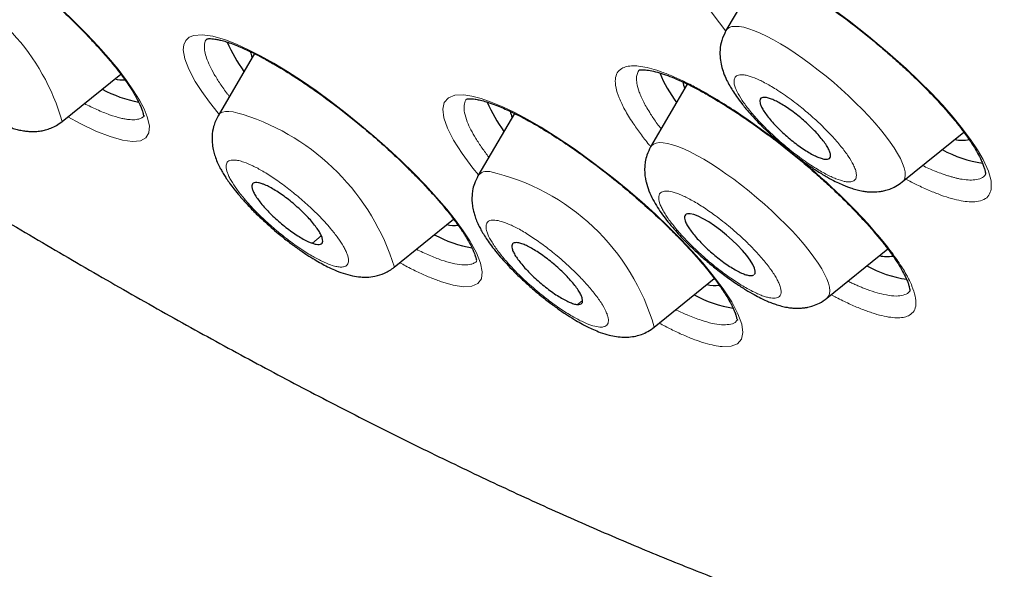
# Model space of a CAD drawing. Header units: millimetres. Extents: x 8 to 1352, y 12 to 1248.
# Tile 108 of 126: x 1183.36 to 1196.31, y 556.24 to 563.47. Entities that reach past the tile are written whole.
import ezdxf

# ---------------------------------------------------------------- set-up
doc = ezdxf.new("R2010")
doc.units = ezdxf.units.MM

msp = doc.modelspace()

# ---------------------------------------------------------------- linework, layer by layer
at = {"color": 7, "linetype": 'Continuous', "lineweight": 30}
for p, q in [((1193.14, 564.154), (1192.653, 563.322)), ((1186.448, 563.02), (1185.97, 562.202)), ((1183.919, 562.127), (1184.689, 562.751)), ((1192.144, 562.619), (1191.662, 561.793)), ((1189.87, 562.233), (1189.39, 561.412)), ((1194.972, 561.332), (1195.782, 561.988)), ((1196.069, 561.43), (1196.067, 561.428)), ((1188.289, 560.212), (1189.069, 560.845)), ((1193.981, 559.803), (1194.782, 560.453)), ((1191.709, 559.423), (1192.499, 560.063))]:
    msp.add_line(p, q, dxfattribs=at)
at = {"color": 252, "linetype": 'Continuous', "lineweight": 0}
for p, q in [((1193.099, 562.405), (1193.118, 562.437)), ((1184.157, 562.1), (1183.994, 562.188)), ((1187.328, 560.626), (1187.211, 560.526)), ((1195.078, 559.899), (1195.04, 559.865)), ((1190.765, 559.774), (1190.7, 559.721))]:
    msp.add_line(p, q, dxfattribs=at)
at = {"color": 252, "linetype": 'Continuous', "lineweight": 0, "flags": 128}
for points in [[(1183.356, 564.084), (1183.544, 563.928), (1183.73, 563.767), (1183.908, 563.605), (1184.078, 563.442), (1184.241, 563.279), (1184.391, 563.119), (1184.529, 562.964), (1184.654, 562.813), (1184.765, 562.667), (1184.859, 562.532), (1184.936, 562.407), (1184.996, 562.292), (1185.039, 562.188), (1185.066, 562.07), (1185.06, 561.978), (1185.02, 561.912), (1184.948, 561.873), (1184.845, 561.864), (1184.711, 561.882), (1184.549, 561.928), (1184.364, 562.001), (1184.157, 562.1), (1184.157, 562.1)], [(1192.651, 563.316), (1192.566, 563.422), (1192.459, 563.568)], [(1194.077, 563.594), (1194.274, 563.449), (1194.53, 563.248), (1194.78, 563.04), (1195.022, 562.823), (1195.194, 562.659), (1195.355, 562.499), (1195.504, 562.34), (1195.641, 562.184), (1195.765, 562.032), (1195.872, 561.889), (1195.962, 561.754), (1196.035, 561.628), (1196.105, 561.476), (1196.141, 561.346), (1196.143, 561.239), (1196.143, 561.239)], [(1194.972, 561.332), (1194.991, 561.353), (1195.006, 561.384), (1195.012, 561.422), (1195.009, 561.467), (1194.997, 561.518), (1194.977, 561.575), (1194.948, 561.639), (1194.911, 561.707), (1194.866, 561.78), (1194.813, 561.857), (1194.753, 561.938), (1194.686, 562.022), (1194.612, 562.108), (1194.533, 562.196), (1194.449, 562.284), (1194.359, 562.374), (1194.266, 562.463), (1194.17, 562.551), (1194.071, 562.638), (1193.97, 562.722), (1193.868, 562.804), (1193.766, 562.882), (1193.664, 562.956), (1193.564, 563.025), (1193.465, 563.09), (1193.369, 563.149), (1193.276, 563.202), (1193.188, 563.248), (1193.104, 563.288), (1193.026, 563.321), (1192.953, 563.347), (1192.887, 563.365), (1192.828, 563.376), (1192.776, 563.378), (1192.732, 563.374), (1192.696, 563.361), (1192.668, 563.341), (1192.653, 563.322)], [(1185.983, 562.224), (1185.973, 562.236), (1185.856, 562.383), (1185.755, 562.522), (1185.671, 562.652), (1185.584, 562.813), (1185.531, 562.951), (1185.511, 563.067), (1185.518, 563.137), (1185.544, 563.193), (1185.588, 563.234), (1185.651, 563.259), (1185.762, 563.268), (1185.901, 563.248), (1186.069, 563.199), (1186.211, 563.144), (1186.364, 563.075), (1186.527, 562.992), (1186.702, 562.894), (1186.882, 562.785), (1187.068, 562.664), (1187.259, 562.533), (1187.45, 562.394), (1187.643, 562.246), (1187.833, 562.093), (1188.02, 561.935), (1188.203, 561.773), (1188.378, 561.611), (1188.543, 561.45), (1188.7, 561.289), (1188.846, 561.129), (1188.978, 560.976), (1189.094, 560.831), (1189.196, 560.691), (1189.283, 560.559), (1189.371, 560.4), (1189.425, 560.264), (1189.447, 560.149), (1189.435, 560.059), (1189.389, 559.997), (1189.311, 559.962), (1189.201, 559.955), (1189.062, 559.976), (1188.895, 560.024), (1188.895, 560.024)], [(1189.397, 561.424), (1189.322, 561.515), (1189.18, 561.707), (1189.069, 561.881), (1188.989, 562.038), (1188.941, 562.175), (1188.927, 562.288), (1188.947, 562.376), (1189, 562.438), (1189.084, 562.471), (1189.202, 562.476), (1189.309, 562.461), (1189.43, 562.43), (1189.565, 562.383), (1189.715, 562.321), (1189.874, 562.245), (1190.044, 562.154), (1190.223, 562.051), (1190.406, 561.936), (1190.66, 561.766), (1190.915, 561.581), (1191.173, 561.382), (1191.362, 561.227), (1191.546, 561.069), (1191.725, 560.907), (1191.898, 560.742), (1192.059, 560.582), (1192.209, 560.424), (1192.347, 560.269), (1192.473, 560.116), (1192.616, 559.927), (1192.728, 559.754), (1192.81, 559.598), (1192.86, 559.462), (1192.875, 559.352), (1192.857, 559.265), (1192.805, 559.205), (1192.721, 559.172), (1192.604, 559.168), (1192.604, 559.168)], [(1186.3, 562.217), (1186.231, 562.238), (1186.168, 562.252), (1186.113, 562.258), (1186.066, 562.257), (1186.027, 562.248), (1185.995, 562.231), (1185.973, 562.206), (1185.97, 562.202)], [(1191.699, 561.829), (1191.673, 561.808), (1191.662, 561.793)], [(1193.981, 559.803), (1193.982, 559.804), (1194.003, 559.829), (1194.016, 559.861), (1194.021, 559.901), (1194.016, 559.947), (1194.003, 560), (1193.981, 560.058), (1193.951, 560.122), (1193.912, 560.192), (1193.865, 560.266), (1193.811, 560.343), (1193.749, 560.425), (1193.681, 560.509), (1193.606, 560.596), (1193.526, 560.684), (1193.44, 560.773), (1193.35, 560.862), (1193.257, 560.951), (1193.16, 561.039), (1193.06, 561.125), (1192.959, 561.209), (1192.857, 561.29), (1192.755, 561.367), (1192.653, 561.441), (1192.553, 561.509), (1192.455, 561.573), (1192.36, 561.631), (1192.268, 561.682), (1192.18, 561.728), (1192.097, 561.766), (1192.02, 561.798), (1191.948, 561.822), (1191.884, 561.839), (1191.826, 561.848), (1191.775, 561.849), (1191.733, 561.843), (1191.699, 561.829)]]:
    msp.add_lwpolyline(points, dxfattribs=at)
at = {"color": 7, "linetype": 'Continuous', "lineweight": 30, "flags": 128}
msp.add_lwpolyline([(1193.022, 560.114), (1193.035, 560.128), (1193.038, 560.158), (1193.029, 560.197), (1193.006, 560.247), (1192.972, 560.302), (1192.926, 560.365), (1192.87, 560.43), (1192.805, 560.499), (1192.735, 560.567), (1192.658, 560.634), (1192.581, 560.697), (1192.502, 560.755), (1192.426, 560.806), (1192.353, 560.849), (1192.288, 560.881), (1192.23, 560.903), (1192.182, 560.914), (1192.145, 560.914), (1192.128, 560.907), (1192.128, 560.907)], dxfattribs=at)
at = {"color": 252, "linetype": 'Continuous', "lineweight": 0}
for centre, radius, start, end in [((1181.15, 561.333), 2.881, 15.9991, 69.5828), ((1185.379, 559.314), 3.046, 17.1613, 72.4045), ((1189.509, 561.325), 0.147, 76.2725, 143.6747), ((1188.896, 558.613), 2.928, 16.0578, 77.2157)]:
    msp.add_arc(centre, radius, start, end, dxfattribs=at)
at = {"color": 7, "linetype": 'Continuous', "lineweight": 30}
for centre, radius, start, end in [((1188, 564.002), 2.082, 203.5008, 215.7472), ((1186.998, 563.189), 0.62, 193.2863, 200.6963), ((1193.685, 563.588), 2.074, 203.3638, 215.7597), ((1184.722, 563.189), 0.514, 257.4432, 272.6764), ((1192.676, 562.775), 0.605, 192.1357, 200.7412), ((1185.277, 564.131), 1.785, 242.1654, 258.7089), ((1191.42, 563.212), 2.081, 203.4893, 215.7483), ((1190.414, 562.398), 0.615, 192.9155, 200.7108), ((1195.762, 562.255), 0.375, 254.7941, 283.9246), ((1196.238, 563.087), 1.521, 240.8785, 262.132), ((1189.086, 561.222), 0.462, 256.7063, 275.4782), ((1189.633, 562.182), 1.747, 242.06, 259.4799), ((1194.773, 560.774), 0.423, 256.2059, 280.55), ((1195.253, 561.574), 1.538, 240.9609, 261.704), ((1192.504, 560.412), 0.442, 256.456, 278.022), ((1193.039, 561.358), 1.711, 241.9533, 260.2514)]:
    msp.add_arc(centre, radius, start, end, dxfattribs=at)
for points, knots in [([(1165.151, 573.986), (1165.322, 573.84), (1165.56, 573.637), (1165.911, 573.338), (1166.21, 573.086), (1166.567, 572.786), (1166.943, 572.472), (1167.338, 572.145), (1167.747, 571.808), (1168.168, 571.464), (1168.597, 571.115), (1169.034, 570.763), (1169.477, 570.409), (1169.925, 570.054), (1170.378, 569.698), (1170.834, 569.341), (1171.293, 568.986), (1171.755, 568.631), (1172.22, 568.277), (1172.686, 567.925), (1173.154, 567.574), (1173.623, 567.226), (1174.093, 566.88), (1174.564, 566.536), (1175.036, 566.195), (1175.508, 565.857), (1175.981, 565.521), (1176.453, 565.189), (1176.925, 564.86), (1177.397, 564.535), (1177.869, 564.213), (1178.34, 563.895), (1178.809, 563.58), (1179.278, 563.27), (1179.746, 562.963), (1180.213, 562.661), (1180.678, 562.363), (1181.142, 562.069), (1181.604, 561.779), (1182.064, 561.495), (1182.523, 561.214), (1182.979, 560.939), (1183.433, 560.668), (1183.885, 560.402), (1184.334, 560.141), (1184.781, 559.885), (1185.225, 559.634), (1185.667, 559.388), (1186.105, 559.148), (1186.541, 558.913), (1186.973, 558.683), (1187.402, 558.459), (1187.828, 558.241), (1188.25, 558.028), (1188.669, 557.82), (1189.084, 557.619), (1189.496, 557.423), (1189.903, 557.233), (1190.307, 557.049), (1190.706, 556.871), (1191.102, 556.699), (1191.493, 556.533), (1191.879, 556.373), (1192.262, 556.22), (1192.639, 556.073), (1193.013, 555.932), (1193.381, 555.797), (1193.745, 555.669), (1194.103, 555.547), (1194.457, 555.431), (1194.806, 555.323), (1195.149, 555.22), (1195.488, 555.125), (1195.821, 555.036), (1196.149, 554.953), (1196.471, 554.878), (1196.788, 554.809), (1197.099, 554.747), (1197.405, 554.692), (1197.705, 554.644), (1197.999, 554.602), (1198.288, 554.568), (1198.57, 554.54), (1198.847, 554.52), (1199.118, 554.506), (1199.383, 554.5), (1199.642, 554.501), (1199.894, 554.509), (1200.141, 554.524), (1200.381, 554.547), (1200.615, 554.576), (1200.843, 554.613), (1201.065, 554.658), (1201.28, 554.709), (1201.488, 554.768), (1201.69, 554.834), (1201.884, 554.906), (1202.071, 554.986), (1202.25, 555.071), (1202.42, 555.162), (1202.581, 555.256), (1202.73, 555.353), (1202.868, 555.45), (1202.995, 555.546), (1203.109, 555.638), (1203.212, 555.727), (1203.305, 555.811), (1203.388, 555.889), (1203.463, 555.963), (1203.531, 556.031), (1203.594, 556.096), (1203.651, 556.156), (1203.704, 556.214), (1203.755, 556.268), (1203.803, 556.321), (1203.849, 556.372), (1203.895, 556.424), (1203.942, 556.476), (1203.99, 556.531), (1204.042, 556.589), (1204.103, 556.657), (1204.163, 556.725), (1204.205, 556.772), (1204.222, 556.792)], [0, 0, 0, 0, 0.010665, 0.014904, 0.021954, 0.029265, 0.037106, 0.045289, 0.053741, 0.062402, 0.071229, 0.080191, 0.089264, 0.098431, 0.107676, 0.116989, 0.12636, 0.135782, 0.145248, 0.154753, 0.164294, 0.173866, 0.183466, 0.193091, 0.20274, 0.212409, 0.222098, 0.231804, 0.241526, 0.251264, 0.261014, 0.270778, 0.280553, 0.290339, 0.300135, 0.30994, 0.319754, 0.329577, 0.339406, 0.349243, 0.359087, 0.368936, 0.378792, 0.388652, 0.398518, 0.408388, 0.418262, 0.42814, 0.438022, 0.447907, 0.457795, 0.467685, 0.477578, 0.487473, 0.497369, 0.507267, 0.517166, 0.527066, 0.536966, 0.546867, 0.556768, 0.566668, 0.576567, 0.586466, 0.596362, 0.606257, 0.61615, 0.62604, 0.635927, 0.64581, 0.655688, 0.665562, 0.675431, 0.685294, 0.695149, 0.704998, 0.714837, 0.724668, 0.734488, 0.744296, 0.754091, 0.763871, 0.773635, 0.783381, 0.793106, 0.802808, 0.812483, 0.822127, 0.831737, 0.841307, 0.850829, 0.860295, 0.869695, 0.879014, 0.888234, 0.897332, 0.906276, 0.915022, 0.923514, 0.93168, 0.93943, 0.946669, 0.953304, 0.959268, 0.964536, 0.969122, 0.973071, 0.976448, 0.979323, 0.981767, 0.98385, 0.985634, 0.987178, 0.988536, 0.989758, 0.990893, 0.991985, 0.993082, 0.994219, 0.995455, 0.996883, 0.998718, 1, 1, 1, 1]), ([(1181.46, 565.135), (1181.46, 565.135), (1181.461, 565.133), (1181.474, 565.134), (1181.504, 565.134), (1181.545, 565.13), (1181.596, 565.121), (1181.655, 565.107), (1181.723, 565.087), (1181.803, 565.058), (1181.891, 565.023), (1181.977, 564.984), (1182.057, 564.945), (1182.149, 564.898), (1182.266, 564.834), (1182.421, 564.743), (1182.599, 564.631), (1182.789, 564.504), (1182.978, 564.369), (1183.163, 564.23), (1183.343, 564.089), (1183.538, 563.928), (1183.748, 563.745), (1183.97, 563.539), (1184.153, 563.36), (1184.298, 563.208), (1184.412, 563.085), (1184.518, 562.964), (1184.614, 562.848), (1184.692, 562.748), (1184.75, 562.669), (1184.792, 562.609), (1184.828, 562.553), (1184.864, 562.496), (1184.901, 562.431), (1184.934, 562.367), (1184.959, 562.309), (1184.975, 562.264), (1184.985, 562.229), (1184.989, 562.209), (1184.991, 562.2), (1184.993, 562.2), (1184.994, 562.2)], [0, 0, 0, 0, 0.0187444, 0.0421094, 0.0628425, 0.0872216, 0.1081076, 0.1271696, 0.1479847, 0.1706775, 0.1939572, 0.2146231, 0.2325103, 0.2482138, 0.2746513, 0.3056154, 0.3409533, 0.3767583, 0.4113998, 0.4448973, 0.4772728, 0.5092541, 0.5524749, 0.596167, 0.6404039, 0.6672863, 0.6944238, 0.7218144, 0.74946, 0.7754686, 0.7939723, 0.809585, 0.823076, 0.8395573, 0.8599538, 0.8836539, 0.9061949, 0.9266488, 0.9452931, 0.9626746, 0.9851013, 1, 1, 1, 1]), ([(1192.506, 564.336), (1192.507, 564.335), (1192.507, 564.335), (1192.516, 564.336), (1192.536, 564.338), (1192.572, 564.338), (1192.617, 564.335), (1192.671, 564.326), (1192.733, 564.312), (1192.803, 564.292), (1192.887, 564.263), (1192.978, 564.228), (1193.067, 564.189), (1193.149, 564.15), (1193.244, 564.103), (1193.363, 564.04), (1193.521, 563.95), (1193.702, 563.84), (1193.894, 563.714), (1194.086, 563.58), (1194.273, 563.443), (1194.453, 563.302), (1194.631, 563.158), (1194.807, 563.007), (1194.983, 562.85), (1195.153, 562.69), (1195.313, 562.531), (1195.455, 562.381), (1195.577, 562.245), (1195.68, 562.122), (1195.767, 562.01), (1195.842, 561.906), (1195.909, 561.806), (1195.967, 561.709), (1196.008, 561.627), (1196.035, 561.563), (1196.052, 561.515), (1196.062, 561.475), (1196.066, 561.45), (1196.068, 561.435), (1196.07, 561.429), (1196.071, 561.428), (1196.071, 561.428)], [0, 0, 0, 0, 0.0284771, 0.0540243, 0.0766128, 0.0962466, 0.1191132, 0.1385721, 0.1562313, 0.1755363, 0.1966227, 0.2183045, 0.2375223, 0.2541349, 0.2686571, 0.2930599, 0.3217089, 0.3544631, 0.387707, 0.4198328, 0.4508594, 0.4808032, 0.5105179, 0.5410946, 0.5725246, 0.6047814, 0.637217, 0.6676359, 0.6958515, 0.7219221, 0.7466225, 0.7702716, 0.7947485, 0.8212163, 0.849463, 0.8688347, 0.8885724, 0.9088292, 0.9267114, 0.947935, 0.9724186, 1, 1, 1, 1]), ([(1181.6, 564.116), (1181.588, 564.093), (1181.564, 564.048), (1181.534, 563.959), (1181.518, 563.856), (1181.522, 563.748), (1181.537, 563.66), (1181.56, 563.582), (1181.592, 563.501), (1181.633, 563.417), (1181.679, 563.338), (1181.726, 563.267), (1181.772, 563.203), (1181.818, 563.143), (1181.872, 563.078), (1181.94, 562.999), (1182.027, 562.906), (1182.134, 562.798), (1182.258, 562.683), (1182.39, 562.569), (1182.522, 562.464), (1182.649, 562.37), (1182.77, 562.288), (1182.883, 562.218), (1182.986, 562.16), (1183.073, 562.116), (1183.138, 562.087), (1183.183, 562.069), (1183.22, 562.055), (1183.267, 562.039), (1183.326, 562.022), (1183.39, 562.008), (1183.45, 561.999), (1183.507, 561.995), (1183.57, 561.995), (1183.636, 562.002), (1183.704, 562.016), (1183.773, 562.039), (1183.847, 562.074), (1183.894, 562.109), (1183.919, 562.127)], [0, 0, 0, 0, 0.021858, 0.042141, 0.077896, 0.107261, 0.13087, 0.155828, 0.184977, 0.214953, 0.243365, 0.269648, 0.292277, 0.312139, 0.335444, 0.363564, 0.3965, 0.434259, 0.476561, 0.518748, 0.559257, 0.598127, 0.635391, 0.67108, 0.705214, 0.736009, 0.760504, 0.773292, 0.783408, 0.797364, 0.818647, 0.841067, 0.860392, 0.876801, 0.894504, 0.915268, 0.932978, 0.952917, 0.975251, 1, 1, 1, 1]), ([(1192.653, 563.322), (1192.632, 563.279), (1192.593, 563.198), (1192.572, 563.071), (1192.574, 562.957), (1192.592, 562.856), (1192.621, 562.763), (1192.658, 562.678), (1192.699, 562.6), (1192.742, 562.528), (1192.793, 562.452), (1192.863, 562.358), (1192.943, 562.261), (1193.033, 562.162), (1193.126, 562.065), (1193.231, 561.963), (1193.347, 561.857), (1193.474, 561.75), (1193.607, 561.645), (1193.737, 561.552), (1193.865, 561.467), (1193.982, 561.397), (1194.085, 561.341), (1194.157, 561.307), (1194.211, 561.285), (1194.256, 561.267), (1194.313, 561.246), (1194.38, 561.227), (1194.448, 561.212), (1194.516, 561.203), (1194.595, 561.199), (1194.673, 561.204), (1194.745, 561.219), (1194.813, 561.239), (1194.893, 561.275), (1194.944, 561.312), (1194.972, 561.332)], [0, 0, 0, 0, 0.038677, 0.073409, 0.104732, 0.134096, 0.165019, 0.197174, 0.224011, 0.245292, 0.274762, 0.30918, 0.348523, 0.380508, 0.414399, 0.450213, 0.487971, 0.5277, 0.569426, 0.610439, 0.647163, 0.689439, 0.724092, 0.75192, 0.764844, 0.777832, 0.795675, 0.819551, 0.842629, 0.86207, 0.886337, 0.913724, 0.92934, 0.948571, 0.972106, 1, 1, 1, 1]), ([(1185.826, 563.216), (1185.826, 563.215), (1185.827, 563.214), (1185.836, 563.215), (1185.858, 563.217), (1185.888, 563.216), (1185.928, 563.212), (1185.979, 563.202), (1186.041, 563.187), (1186.116, 563.164), (1186.2, 563.133), (1186.282, 563.099), (1186.359, 563.064), (1186.448, 563.021), (1186.562, 562.962), (1186.714, 562.878), (1186.889, 562.773), (1187.077, 562.651), (1187.266, 562.521), (1187.452, 562.386), (1187.633, 562.247), (1187.829, 562.09), (1188.042, 561.91), (1188.269, 561.707), (1188.467, 561.517), (1188.638, 561.344), (1188.767, 561.207), (1188.872, 561.088), (1188.954, 560.991), (1189.022, 560.906), (1189.075, 560.837), (1189.116, 560.781), (1189.151, 560.732), (1189.187, 560.68), (1189.225, 560.62), (1189.267, 560.551), (1189.302, 560.486), (1189.328, 560.431), (1189.344, 560.391), (1189.355, 560.361), (1189.361, 560.339), (1189.365, 560.325), (1189.368, 560.313), (1189.37, 560.305), (1189.373, 560.301), (1189.375, 560.3), (1189.375, 560.3)], [0, 0, 0, 0, 0.018572, 0.038981, 0.055259, 0.074926, 0.093741, 0.112573, 0.133223, 0.155775, 0.178914, 0.199399, 0.217088, 0.232589, 0.258713, 0.289368, 0.324414, 0.359994, 0.394492, 0.427945, 0.46023, 0.491911, 0.534613, 0.577881, 0.621736, 0.655096, 0.688874, 0.711643, 0.734591, 0.755881, 0.771844, 0.785696, 0.797442, 0.810455, 0.827498, 0.848536, 0.87254, 0.891313, 0.907267, 0.920428, 0.931234, 0.940851, 0.953775, 0.96996, 0.989336, 1, 1, 1, 1]), ([(1191.515, 562.806), (1191.515, 562.806), (1191.515, 562.805), (1191.518, 562.805), (1191.529, 562.806), (1191.549, 562.807), (1191.588, 562.807), (1191.648, 562.8), (1191.746, 562.777), (1191.854, 562.743), (1191.971, 562.698), (1192.094, 562.644), (1192.226, 562.58), (1192.371, 562.502), (1192.533, 562.408), (1192.712, 562.297), (1192.9, 562.172), (1193.091, 562.038), (1193.279, 561.899), (1193.46, 561.758), (1193.638, 561.613), (1193.813, 561.464), (1193.987, 561.308), (1194.157, 561.147), (1194.318, 560.986), (1194.463, 560.832), (1194.589, 560.691), (1194.696, 560.564), (1194.788, 560.446), (1194.868, 560.335), (1194.937, 560.229), (1194.994, 560.129), (1195.032, 560.048), (1195.054, 559.99), (1195.066, 559.948), (1195.072, 559.916), (1195.074, 559.9), (1195.075, 559.896), (1195.076, 559.896), (1195.076, 559.896)], [0, 0, 0, 0, 0.001735, 0.024875, 0.044759, 0.061358, 0.075987, 0.110777, 0.143041, 0.173181, 0.201378, 0.22885, 0.256112, 0.284701, 0.315544, 0.348643, 0.383129, 0.416818, 0.449611, 0.481511, 0.512732, 0.544606, 0.577383, 0.611077, 0.645608, 0.678818, 0.709699, 0.738233, 0.765424, 0.792876, 0.821065, 0.851196, 0.88292, 0.904383, 0.92605, 0.948618, 0.973068, 0.999402, 1, 1, 1, 1]), ([(1189.245, 562.424), (1189.245, 562.424), (1189.245, 562.424), (1189.247, 562.423), (1189.252, 562.424), (1189.26, 562.425), (1189.272, 562.426), (1189.29, 562.426), (1189.316, 562.425), (1189.354, 562.421), (1189.408, 562.411), (1189.482, 562.392), (1189.574, 562.362), (1189.672, 562.324), (1189.763, 562.284), (1189.839, 562.249), (1189.906, 562.216), (1189.975, 562.18), (1190.06, 562.135), (1190.163, 562.077), (1190.28, 562.007), (1190.425, 561.916), (1190.593, 561.805), (1190.781, 561.673), (1190.966, 561.536), (1191.168, 561.379), (1191.387, 561.2), (1191.617, 560.998), (1191.821, 560.81), (1191.997, 560.636), (1192.131, 560.496), (1192.243, 560.374), (1192.332, 560.271), (1192.41, 560.178), (1192.474, 560.097), (1192.524, 560.031), (1192.566, 559.973), (1192.609, 559.911), (1192.658, 559.837), (1192.702, 559.763), (1192.735, 559.699), (1192.757, 559.651), (1192.771, 559.616), (1192.779, 559.593), (1192.784, 559.578), (1192.787, 559.567), (1192.79, 559.554), (1192.794, 559.54), (1192.799, 559.528), (1192.804, 559.519), (1192.804, 559.516), (1192.804, 559.515)], [0, 0, 0, 0, 0.004065, 0.01914, 0.031151, 0.040051, 0.047644, 0.060116, 0.073265, 0.087867, 0.107505, 0.130419, 0.156637, 0.182444, 0.203567, 0.219965, 0.232048, 0.245532, 0.262191, 0.282041, 0.30469, 0.327522, 0.361127, 0.393836, 0.425688, 0.457074, 0.498879, 0.540649, 0.582588, 0.614877, 0.647995, 0.670546, 0.693465, 0.71508, 0.733664, 0.749215, 0.761836, 0.776723, 0.79677, 0.821913, 0.841656, 0.85823, 0.871629, 0.881879, 0.886544, 0.893947, 0.904352, 0.917722, 0.940079, 0.967519, 1, 1, 1, 1]), ([(1193.099, 562.405), (1193.099, 562.395), (1193.098, 562.373), (1193.114, 562.329), (1193.142, 562.276), (1193.182, 562.217), (1193.233, 562.153), (1193.293, 562.086), (1193.361, 562.017), (1193.434, 561.949), (1193.512, 561.882), (1193.59, 561.821), (1193.669, 561.766), (1193.744, 561.718), (1193.814, 561.68), (1193.877, 561.651), (1193.931, 561.634), (1193.974, 561.628), (1194.006, 561.634), (1194.024, 561.648), (1194.028, 561.663), (1194.029, 561.669)], [0, 0, 0, 0, 0.0529252, 0.1073853, 0.1603105, 0.2147706, 0.2676958, 0.3221559, 0.3750811, 0.4295412, 0.4824664, 0.5369265, 0.5898517, 0.6443117, 0.697237, 0.751697, 0.8046223, 0.8590823, 0.9120076, 0.9664676, 1, 1, 1, 1]), ([(1194.029, 561.669), (1194.029, 561.679), (1194.03, 561.701), (1194.014, 561.745), (1193.986, 561.798), (1193.946, 561.857), (1193.895, 561.921), (1193.836, 561.988), (1193.767, 562.058), (1193.694, 562.126), (1193.616, 562.192), (1193.538, 562.253), (1193.459, 562.308), (1193.385, 562.356), (1193.314, 562.394), (1193.252, 562.423), (1193.197, 562.44), (1193.154, 562.446), (1193.122, 562.44), (1193.104, 562.426), (1193.1, 562.411), (1193.099, 562.405)], [0, 0, 0, 0, 0.0529252, 0.1073853, 0.1603105, 0.2147706, 0.2676958, 0.3221559, 0.3750811, 0.4295412, 0.4824664, 0.5369265, 0.5898517, 0.6443117, 0.697237, 0.751697, 0.8046223, 0.8590823, 0.9120076, 0.9664676, 1, 1, 1, 1]), ([(1185.97, 562.202), (1185.958, 562.179), (1185.934, 562.134), (1185.904, 562.044), (1185.888, 561.939), (1185.892, 561.829), (1185.909, 561.741), (1185.93, 561.667), (1185.958, 561.596), (1185.989, 561.53), (1186.019, 561.475), (1186.047, 561.427), (1186.081, 561.375), (1186.124, 561.312), (1186.182, 561.236), (1186.258, 561.143), (1186.356, 561.034), (1186.461, 560.925), (1186.568, 560.824), (1186.665, 560.737), (1186.774, 560.643), (1186.891, 560.55), (1187.018, 560.456), (1187.134, 560.378), (1187.236, 560.313), (1187.326, 560.262), (1187.414, 560.216), (1187.509, 560.171), (1187.618, 560.129), (1187.732, 560.097), (1187.834, 560.082), (1187.934, 560.079), (1188.042, 560.091), (1188.143, 560.123), (1188.227, 560.166), (1188.268, 560.197), (1188.289, 560.212)], [0, 0, 0, 0, 0.021167, 0.041193, 0.077756, 0.108795, 0.134352, 0.156853, 0.183342, 0.207822, 0.225165, 0.240544, 0.25971, 0.282718, 0.310888, 0.344192, 0.382606, 0.426123, 0.45799, 0.490045, 0.520105, 0.561479, 0.59847, 0.637122, 0.669567, 0.69656, 0.72448, 0.754965, 0.792188, 0.832642, 0.867658, 0.891633, 0.921895, 0.958366, 0.978548, 1, 1, 1, 1]), ([(1191.662, 561.793), (1191.644, 561.758), (1191.612, 561.695), (1191.591, 561.603), (1191.583, 561.534), (1191.582, 561.484), (1191.584, 561.448), (1191.587, 561.413), (1191.593, 561.374), (1191.607, 561.306), (1191.637, 561.213), (1191.689, 561.103), (1191.75, 560.999), (1191.816, 560.903), (1191.889, 560.808), (1191.964, 560.718), (1192.045, 560.628), (1192.133, 560.537), (1192.237, 560.436), (1192.357, 560.327), (1192.492, 560.214), (1192.637, 560.101), (1192.78, 559.999), (1192.909, 559.916), (1193.018, 559.853), (1193.107, 559.806), (1193.18, 559.772), (1193.243, 559.746), (1193.31, 559.721), (1193.381, 559.7), (1193.452, 559.684), (1193.515, 559.675), (1193.575, 559.671), (1193.631, 559.672), (1193.684, 559.677), (1193.74, 559.686), (1193.806, 559.704), (1193.892, 559.74), (1193.949, 559.78), (1193.981, 559.803)], [0, 0, 0, 0, 0.032177, 0.0576048, 0.0763827, 0.0886757, 0.0978687, 0.1083806, 0.1202251, 0.1333729, 0.1718885, 0.212489, 0.2495009, 0.2842373, 0.318104, 0.3522346, 0.3811097, 0.4132515, 0.4486806, 0.487425, 0.5295208, 0.5750119, 0.6207804, 0.6613694, 0.6966918, 0.7267409, 0.7514964, 0.7717754, 0.7916146, 0.8168228, 0.8413421, 0.8616685, 0.8779882, 0.8961921, 0.9127116, 0.9243706, 0.9427052, 0.9678803, 1, 1, 1, 1]), ([(1189.39, 561.412), (1189.373, 561.378), (1189.341, 561.316), (1189.319, 561.225), (1189.311, 561.157), (1189.31, 561.106), (1189.312, 561.064), (1189.316, 561.025), (1189.322, 560.986), (1189.332, 560.941), (1189.348, 560.886), (1189.372, 560.82), (1189.403, 560.753), (1189.433, 560.697), (1189.456, 560.657), (1189.484, 560.612), (1189.525, 560.55), (1189.586, 560.467), (1189.659, 560.376), (1189.743, 560.28), (1189.836, 560.181), (1189.947, 560.072), (1190.074, 559.956), (1190.21, 559.841), (1190.342, 559.737), (1190.461, 559.651), (1190.572, 559.576), (1190.671, 559.515), (1190.758, 559.466), (1190.834, 559.426), (1190.913, 559.389), (1191.007, 559.351), (1191.109, 559.318), (1191.21, 559.298), (1191.295, 559.29), (1191.383, 559.292), (1191.463, 559.304), (1191.547, 559.328), (1191.63, 559.365), (1191.682, 559.403), (1191.709, 559.423)], [0, 0, 0, 0, 0.03165, 0.056687, 0.075212, 0.088005, 0.099729, 0.11135, 0.122884, 0.134627, 0.153793, 0.177486, 0.20346, 0.222626, 0.234954, 0.246681, 0.272592, 0.302732, 0.338991, 0.370243, 0.404975, 0.443204, 0.484956, 0.529498, 0.570738, 0.607382, 0.639444, 0.675067, 0.702546, 0.724825, 0.750258, 0.780633, 0.818733, 0.849821, 0.879532, 0.898341, 0.924482, 0.946171, 0.971341, 1, 1, 1, 1]), ([(1186.551, 561.308), (1186.533, 561.313), (1186.498, 561.324), (1186.459, 561.326), (1186.431, 561.316), (1186.415, 561.296), (1186.413, 561.264), (1186.425, 561.223), (1186.449, 561.173), (1186.485, 561.116), (1186.533, 561.053), (1186.59, 560.986), (1186.657, 560.917), (1186.728, 560.849), (1186.805, 560.782), (1186.883, 560.719), (1186.962, 560.662), (1187.038, 560.612), (1187.11, 560.57), (1187.168, 560.542), (1187.199, 560.531), (1187.211, 560.526)], [0, 0, 0, 0, 0.052925, 0.107385, 0.160311, 0.214771, 0.267696, 0.322156, 0.375081, 0.429541, 0.482466, 0.536926, 0.589852, 0.644312, 0.697237, 0.751697, 0.804622, 0.859082, 0.912008, 0.966468, 1, 1, 1, 1]), ([(1187.211, 560.526), (1187.228, 560.521), (1187.263, 560.51), (1187.303, 560.509), (1187.331, 560.518), (1187.346, 560.539), (1187.348, 560.57), (1187.337, 560.611), (1187.313, 560.662), (1187.276, 560.719), (1187.228, 560.782), (1187.171, 560.848), (1187.105, 560.917), (1187.033, 560.986), (1186.956, 561.053), (1186.878, 561.115), (1186.799, 561.173), (1186.723, 561.223), (1186.651, 561.264), (1186.594, 561.292), (1186.563, 561.304), (1186.551, 561.308)], [0, 0, 0, 0, 0.052925, 0.107385, 0.160311, 0.214771, 0.267696, 0.322156, 0.375081, 0.429541, 0.482466, 0.536926, 0.589852, 0.644312, 0.697237, 0.751697, 0.804622, 0.859082, 0.912008, 0.966468, 1, 1, 1, 1]), ([(1192.128, 560.907), (1192.121, 560.902), (1192.108, 560.89), (1192.105, 560.86), (1192.114, 560.82), (1192.137, 560.771), (1192.172, 560.715), (1192.218, 560.653), (1192.274, 560.586), (1192.339, 560.518), (1192.411, 560.449), (1192.486, 560.382), (1192.565, 560.318), (1192.644, 560.26), (1192.721, 560.209), (1192.793, 560.166), (1192.859, 560.133), (1192.917, 560.111), (1192.966, 560.1), (1192.999, 560.1), (1193.013, 560.107), (1193.018, 560.109)], [0, 0, 0, 0, 0.052925, 0.107385, 0.160311, 0.214771, 0.267696, 0.322156, 0.375081, 0.429541, 0.482466, 0.536926, 0.589852, 0.644312, 0.697237, 0.751697, 0.804622, 0.859082, 0.912008, 0.966468, 1, 1, 1, 1]), ([(1189.902, 560.534), (1189.89, 560.534), (1189.865, 560.534), (1189.843, 560.519), (1189.833, 560.494), (1189.837, 560.458), (1189.854, 560.412), (1189.883, 560.359), (1189.925, 560.299), (1189.977, 560.235), (1190.039, 560.167), (1190.107, 560.098), (1190.182, 560.03), (1190.259, 559.965), (1190.338, 559.904), (1190.416, 559.849), (1190.491, 559.803), (1190.559, 559.766), (1190.621, 559.739), (1190.668, 559.724), (1190.691, 559.722), (1190.7, 559.721)], [0, 0, 0, 0, 0.052925, 0.107385, 0.160311, 0.214771, 0.267696, 0.322156, 0.375081, 0.429541, 0.482466, 0.536926, 0.589852, 0.644312, 0.697237, 0.751697, 0.804622, 0.859082, 0.912008, 0.966468, 1, 1, 1, 1]), ([(1190.7, 559.721), (1190.712, 559.721), (1190.737, 559.721), (1190.759, 559.736), (1190.769, 559.761), (1190.765, 559.797), (1190.748, 559.842), (1190.719, 559.895), (1190.677, 559.956), (1190.625, 560.02), (1190.563, 560.088), (1190.495, 560.157), (1190.42, 560.225), (1190.343, 560.29), (1190.264, 560.351), (1190.186, 560.405), (1190.111, 560.452), (1190.043, 560.489), (1189.981, 560.516), (1189.934, 560.53), (1189.911, 560.533), (1189.902, 560.534)], [0, 0, 0, 0, 0.052925, 0.107385, 0.160311, 0.214771, 0.267696, 0.322156, 0.375081, 0.429541, 0.482466, 0.536926, 0.589852, 0.644312, 0.697237, 0.751697, 0.804622, 0.859082, 0.912008, 0.966468, 1, 1, 1, 1])]:
    msp.add_open_spline(points, degree=3, knots=knots, dxfattribs=at)
at = {"color": 252, "linetype": 'Continuous', "lineweight": 0}
for points, knots in [([(1186.119, 562.457), (1186.111, 562.467), (1186.065, 562.525), (1185.997, 562.623), (1185.918, 562.748), (1185.858, 562.861), (1185.817, 562.962), (1185.793, 563.049), (1185.789, 563.13), (1185.797, 563.186), (1185.819, 563.207), (1185.823, 563.211)], [0, 0, 0, 0, 0.02807, 0.159264, 0.289151, 0.417731, 0.545005, 0.670973, 0.795634, 0.959768, 1, 1, 1, 1]), ([(1191.668, 561.789), (1191.659, 561.8), (1191.607, 561.861), (1191.526, 561.969), (1191.414, 562.125), (1191.317, 562.285), (1191.242, 562.441), (1191.201, 562.575), (1191.192, 562.686), (1191.217, 562.771), (1191.272, 562.824), (1191.345, 562.852), (1191.428, 562.862), (1191.528, 562.854), (1191.644, 562.831), (1191.774, 562.792), (1191.918, 562.737), (1192.073, 562.668), (1192.258, 562.576), (1192.474, 562.455), (1192.721, 562.302), (1192.955, 562.144), (1193.169, 561.99), (1193.322, 561.875), (1193.408, 561.806), (1193.432, 561.787)], [0, 0, 0, 0, 0.00818, 0.048645, 0.089255, 0.143717, 0.197686, 0.252046, 0.306586, 0.360601, 0.415217, 0.45635, 0.496915, 0.537441, 0.578441, 0.619087, 0.659804, 0.700744, 0.741257, 0.795734, 0.849712, 0.904061, 0.944639, 0.985083, 1, 1, 1, 1]), ([(1191.8, 562.029), (1191.783, 562.052), (1191.73, 562.121), (1191.651, 562.24), (1191.567, 562.382), (1191.507, 562.517), (1191.478, 562.623), (1191.474, 562.702), (1191.484, 562.762), (1191.504, 562.792), (1191.514, 562.806)], [0, 0, 0, 0, 0.061846, 0.183595, 0.343893, 0.501927, 0.657697, 0.773072, 0.887173, 1, 1, 1, 1]), ([(1192.76, 562.674), (1192.759, 562.66), (1192.758, 562.633), (1192.772, 562.58), (1192.803, 562.507), (1192.85, 562.426), (1192.91, 562.342), (1192.978, 562.253), (1193.059, 562.16), (1193.151, 562.064), (1193.244, 561.972), (1193.366, 561.86), (1193.5, 561.749), (1193.618, 561.658), (1193.719, 561.587), (1193.837, 561.509), (1193.944, 561.447), (1194.036, 561.401), (1194.121, 561.364), (1194.196, 561.341), (1194.257, 561.332), (1194.306, 561.334), (1194.35, 561.351), (1194.37, 561.392), (1194.37, 561.441), (1194.357, 561.494), (1194.326, 561.567), (1194.278, 561.648), (1194.219, 561.732), (1194.15, 561.821), (1194.069, 561.914), (1193.977, 562.01), (1193.884, 562.102), (1193.762, 562.214), (1193.628, 562.325), (1193.51, 562.416), (1193.409, 562.487), (1193.291, 562.565), (1193.184, 562.627), (1193.092, 562.673), (1193.007, 562.71), (1192.932, 562.733), (1192.871, 562.742), (1192.822, 562.74), (1192.777, 562.724), (1192.766, 562.69), (1192.76, 562.674)], [0, 0, 0, 0, 0.0200416, 0.0399412, 0.0600185, 0.0924588, 0.1086452, 0.1250239, 0.1574643, 0.1736507, 0.1900295, 0.2199736, 0.2499991, 0.2700229, 0.2899225, 0.3100185, 0.3424588, 0.3586452, 0.3750239, 0.4074643, 0.4236507, 0.4400295, 0.4699736, 0.4999992, 0.520023, 0.5399226, 0.5600185, 0.5924589, 0.6086452, 0.625024, 0.6574644, 0.6736507, 0.6900295, 0.7199736, 0.7499992, 0.770023, 0.7899226, 0.8100185, 0.8424589, 0.8586453, 0.875024, 0.9074644, 0.9236508, 0.9400296, 0.9699947, 1, 1, 1, 1]), ([(1189.533, 561.657), (1189.503, 561.698), (1189.438, 561.784), (1189.36, 561.905), (1189.294, 562.02), (1189.242, 562.135), (1189.209, 562.245), (1189.205, 562.34), (1189.218, 562.396), (1189.237, 562.416), (1189.239, 562.419)], [0, 0, 0, 0, 0.114491, 0.24146, 0.367125, 0.491488, 0.655228, 0.816654, 0.975768, 1, 1, 1, 1]), ([(1185.002, 562.204), (1184.999, 562.201), (1184.992, 562.192), (1184.98, 562.183), (1184.964, 562.173), (1184.943, 562.163), (1184.913, 562.155), (1184.876, 562.15), (1184.835, 562.149), (1184.791, 562.153), (1184.743, 562.16), (1184.664, 562.176), (1184.547, 562.212), (1184.385, 562.277), (1184.267, 562.335), (1184.211, 562.363)], [0, 0, 0, 0, 0.031014, 0.080186, 0.103558, 0.159417, 0.225218, 0.290242, 0.354491, 0.417964, 0.480661, 0.542582, 0.703818, 0.85955, 1, 1, 1, 1]), ([(1186.31, 561.593), (1186.287, 561.6), (1186.241, 561.615), (1186.185, 561.622), (1186.13, 561.619), (1186.094, 561.6), (1186.078, 561.567), (1186.073, 561.525), (1186.084, 561.471), (1186.112, 561.405), (1186.149, 561.335), (1186.211, 561.24), (1186.298, 561.129), (1186.387, 561.029), (1186.471, 560.94), (1186.58, 560.834), (1186.691, 560.733), (1186.8, 560.643), (1186.909, 560.557), (1187.019, 560.477), (1187.125, 560.408), (1187.224, 560.348), (1187.338, 560.287), (1187.442, 560.243), (1187.52, 560.22), (1187.577, 560.212), (1187.632, 560.215), (1187.667, 560.235), (1187.683, 560.267), (1187.689, 560.309), (1187.678, 560.364), (1187.65, 560.43), (1187.612, 560.5), (1187.55, 560.595), (1187.463, 560.705), (1187.375, 560.806), (1187.291, 560.894), (1187.181, 561.001), (1187.07, 561.101), (1186.962, 561.191), (1186.852, 561.277), (1186.742, 561.357), (1186.636, 561.427), (1186.538, 561.487), (1186.423, 561.549), (1186.348, 561.578), (1186.31, 561.593)], [0, 0, 0, 0, 0.0200416, 0.0399412, 0.0600185, 0.0924588, 0.1086452, 0.1250239, 0.1574643, 0.1736507, 0.1900295, 0.2199736, 0.2499991, 0.2700229, 0.2899225, 0.3100185, 0.3424588, 0.3586452, 0.3750239, 0.4074643, 0.4236507, 0.4400295, 0.4699736, 0.4999992, 0.520023, 0.5399226, 0.5600185, 0.5924589, 0.6086452, 0.625024, 0.6574644, 0.6736507, 0.6900295, 0.7199736, 0.7499992, 0.770023, 0.7899226, 0.8100185, 0.8424589, 0.8586453, 0.875024, 0.9074644, 0.9236508, 0.9400296, 0.9699947, 1, 1, 1, 1]), ([(1193.571, 561.675), (1193.629, 561.627), (1193.749, 561.528), (1193.926, 561.372), (1194.101, 561.211), (1194.268, 561.048), (1194.443, 560.869), (1194.617, 560.676), (1194.783, 560.475), (1194.921, 560.287), (1195.029, 560.114), (1195.105, 559.96), (1195.148, 559.828), (1195.157, 559.718), (1195.134, 559.632), (1195.09, 559.598), (1195.068, 559.581)], [0, 0, 0, 0, 0.054095, 0.112806, 0.171412, 0.2305, 0.290673, 0.369377, 0.447691, 0.527181, 0.60645, 0.684802, 0.76364, 0.842818, 0.921228, 1, 1, 1, 1]), ([(1196.067, 561.428), (1196.056, 561.415), (1196.028, 561.383), (1195.956, 561.362), (1195.864, 561.355), (1195.785, 561.363), (1195.721, 561.374), (1195.681, 561.383), (1195.639, 561.394), (1195.594, 561.407), (1195.547, 561.422), (1195.489, 561.442), (1195.414, 561.47), (1195.327, 561.506), (1195.266, 561.535), (1195.238, 561.548)], [0, 0, 0, 0, 0.108386, 0.267373, 0.390588, 0.517179, 0.560144, 0.603485, 0.647201, 0.691293, 0.735761, 0.780604, 0.853173, 0.93411, 1, 1, 1, 1]), ([(1196.143, 561.239), (1196.135, 561.21), (1196.118, 561.151), (1196.051, 561.097), (1195.961, 561.072), (1195.857, 561.069), (1195.748, 561.083), (1195.623, 561.112), (1195.482, 561.158), (1195.33, 561.218), (1195.175, 561.288), (1195.068, 561.344), (1195.019, 561.37)], [0, 0, 0, 0, 0.122781, 0.245013, 0.368457, 0.460796, 0.552422, 0.644234, 0.737179, 0.830407, 0.922266, 1, 1, 1, 1]), ([(1191.803, 561.198), (1191.795, 561.191), (1191.777, 561.177), (1191.766, 561.143), (1191.768, 561.091), (1191.789, 561.027), (1191.824, 560.956), (1191.871, 560.879), (1191.932, 560.794), (1192.006, 560.703), (1192.085, 560.613), (1192.192, 560.501), (1192.318, 560.383), (1192.433, 560.283), (1192.533, 560.201), (1192.656, 560.108), (1192.771, 560.028), (1192.874, 559.964), (1192.974, 559.907), (1193.066, 559.862), (1193.147, 559.83), (1193.217, 559.81), (1193.288, 559.8), (1193.34, 559.813), (1193.368, 559.839), (1193.379, 559.873), (1193.377, 559.925), (1193.357, 559.989), (1193.321, 560.06), (1193.275, 560.137), (1193.214, 560.222), (1193.14, 560.313), (1193.061, 560.403), (1192.953, 560.516), (1192.828, 560.633), (1192.713, 560.733), (1192.612, 560.815), (1192.49, 560.908), (1192.375, 560.988), (1192.271, 561.053), (1192.172, 561.109), (1192.08, 561.155), (1191.999, 561.186), (1191.929, 561.206), (1191.856, 561.217), (1191.821, 561.204), (1191.803, 561.198)], [0, 0, 0, 0, 0.0200416, 0.0399412, 0.0600185, 0.0924588, 0.1086452, 0.1250239, 0.1574643, 0.1736507, 0.1900295, 0.2199736, 0.2499991, 0.2700229, 0.2899225, 0.3100185, 0.3424588, 0.3586452, 0.3750239, 0.4074643, 0.4236507, 0.4400295, 0.4699736, 0.4999992, 0.520023, 0.5399226, 0.5600185, 0.5924589, 0.6086452, 0.625024, 0.6574644, 0.6736507, 0.6900295, 0.7199736, 0.7499992, 0.770023, 0.7899226, 0.8100185, 0.8424589, 0.8586453, 0.875024, 0.9074644, 0.9236508, 0.9400296, 0.9699947, 1, 1, 1, 1]), ([(1189.611, 560.831), (1189.595, 560.831), (1189.562, 560.831), (1189.527, 560.818), (1189.5, 560.789), (1189.492, 560.746), (1189.502, 560.693), (1189.523, 560.632), (1189.56, 560.56), (1189.613, 560.479), (1189.673, 560.397), (1189.76, 560.29), (1189.87, 560.172), (1189.974, 560.069), (1190.07, 559.981), (1190.189, 559.878), (1190.305, 559.786), (1190.415, 559.706), (1190.522, 559.632), (1190.626, 559.568), (1190.722, 559.516), (1190.809, 559.474), (1190.905, 559.438), (1190.985, 559.422), (1191.04, 559.424), (1191.075, 559.437), (1191.102, 559.466), (1191.11, 559.509), (1191.1, 559.562), (1191.079, 559.623), (1191.042, 559.695), (1190.989, 559.776), (1190.929, 559.858), (1190.842, 559.965), (1190.732, 560.083), (1190.628, 560.186), (1190.532, 560.274), (1190.413, 560.377), (1190.297, 560.469), (1190.187, 560.549), (1190.08, 560.623), (1189.976, 560.687), (1189.88, 560.739), (1189.793, 560.78), (1189.696, 560.818), (1189.639, 560.826), (1189.611, 560.831)], [0, 0, 0, 0, 0.0200416, 0.0399412, 0.0600185, 0.0924588, 0.1086452, 0.1250239, 0.1574643, 0.1736507, 0.1900295, 0.2199736, 0.2499991, 0.2700229, 0.2899225, 0.3100185, 0.3424588, 0.3586452, 0.3750239, 0.4074643, 0.4236507, 0.4400295, 0.4699736, 0.4999992, 0.520023, 0.5399226, 0.5600185, 0.5924589, 0.6086452, 0.625024, 0.6574644, 0.6736507, 0.6900295, 0.7199736, 0.7499992, 0.770023, 0.7899226, 0.8100185, 0.8424589, 0.8586453, 0.875024, 0.9074644, 0.9236508, 0.9400296, 0.9699947, 1, 1, 1, 1]), ([(1188.907, 560.306), (1188.856, 560.325), (1188.755, 560.362), (1188.637, 560.419), (1188.579, 560.447)], [0, 0, 0, 0, 0.507454, 1, 1, 1, 1]), ([(1189.372, 560.29), (1189.371, 560.289), (1189.361, 560.276), (1189.332, 560.261), (1189.273, 560.241), (1189.183, 560.239), (1189.058, 560.258), (1188.957, 560.29), (1188.907, 560.306)], [0, 0, 0, 0, 0.013418, 0.162427, 0.308759, 0.546592, 0.777004, 1, 1, 1, 1]), ([(1188.895, 560.024), (1188.849, 560.041), (1188.757, 560.075), (1188.603, 560.145), (1188.471, 560.21), (1188.387, 560.257), (1188.362, 560.271)], [0, 0, 0, 0, 0.291716, 0.581869, 0.872658, 1, 1, 1, 1]), ([(1195.04, 559.865), (1195.017, 559.855), (1194.969, 559.834), (1194.865, 559.83), (1194.744, 559.848), (1194.611, 559.883), (1194.506, 559.92), (1194.425, 559.952), (1194.374, 559.973), (1194.322, 559.997), (1194.283, 560.015), (1194.261, 560.025), (1194.257, 560.027)], [0, 0, 0, 0, 0.164982, 0.33669, 0.515126, 0.653413, 0.79549, 0.84371, 0.892352, 0.941416, 0.990902, 1, 1, 1, 1]), ([(1195.068, 559.581), (1195.047, 559.571), (1195.006, 559.552), (1194.923, 559.543), (1194.823, 559.55), (1194.706, 559.572), (1194.575, 559.61), (1194.431, 559.662), (1194.274, 559.73), (1194.142, 559.793), (1194.061, 559.838), (1194.039, 559.85)], [0, 0, 0, 0, 0.119428, 0.238244, 0.357331, 0.477611, 0.596679, 0.71532, 0.834534, 0.955411, 1, 1, 1, 1]), ([(1192.593, 559.455), (1192.554, 559.46), (1192.475, 559.469), (1192.327, 559.512), (1192.167, 559.573), (1192.053, 559.623), (1191.997, 559.651), (1191.994, 559.653)], [0, 0, 0, 0, 0.249138, 0.508433, 0.777887, 0.986713, 1, 1, 1, 1]), ([(1192.604, 559.168), (1192.57, 559.172), (1192.502, 559.18), (1192.379, 559.211), (1192.243, 559.256), (1192.093, 559.318), (1191.937, 559.39), (1191.827, 559.448), (1191.775, 559.476)], [0, 0, 0, 0, 0.16928, 0.337671, 0.506438, 0.676898, 0.845742, 1, 1, 1, 1]), ([(1192.801, 559.517), (1192.793, 559.506), (1192.769, 559.476), (1192.7, 559.454), (1192.628, 559.455), (1192.593, 559.455)], [0, 0, 0, 0, 0.233533, 0.622504, 1, 1, 1, 1])]:
    msp.add_open_spline(points, degree=3, knots=knots, dxfattribs=at)

doc.saveas('drawing.dxf')
